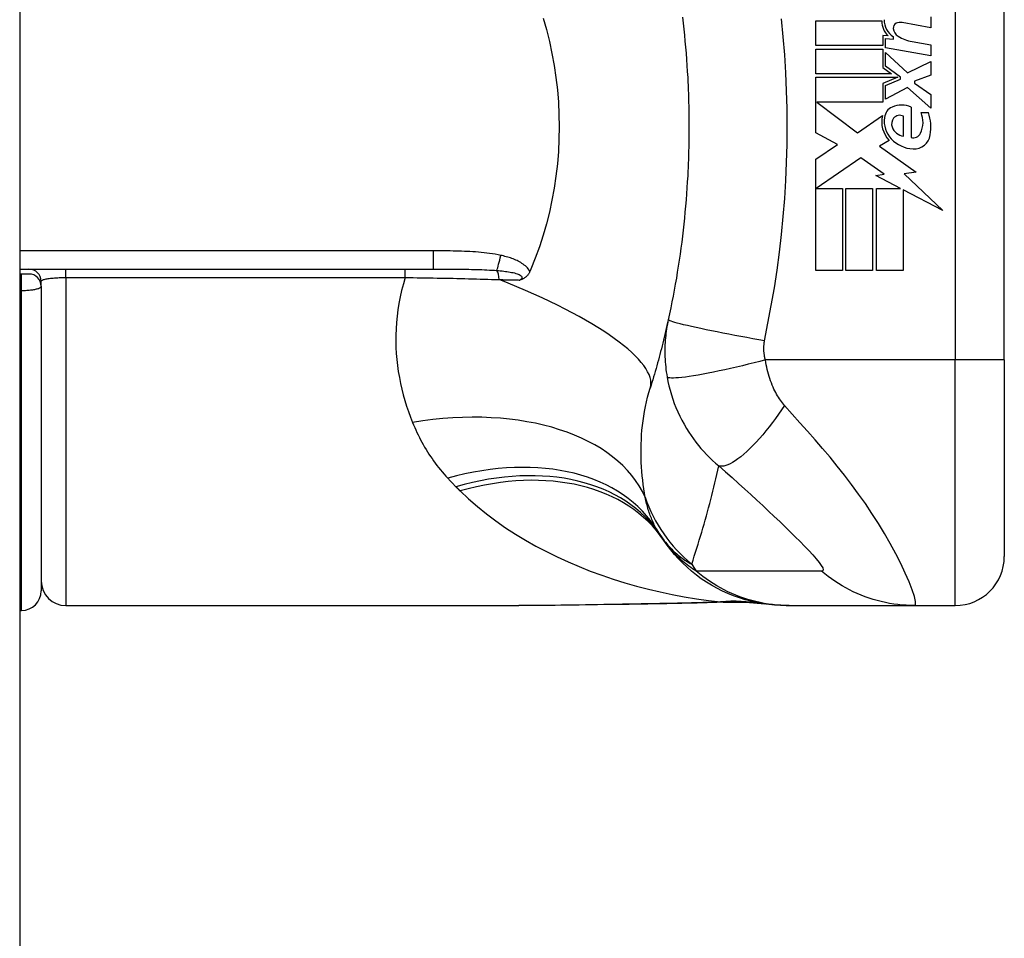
# Model space of a CAD drawing. Header units: inches. Extents: x 2.9 to 60.9, y 4.2 to 31.2.
# Tile 28 of 37: x 35.9 to 36.7, y 13.9 to 14.7. Entities that reach past the tile are written whole.
import ezdxf

# ---------------------------------------------------------------- set-up
doc = ezdxf.new("R2010")
doc.units = ezdxf.units.IN
doc.header["$MEASUREMENT"] = 0
doc.layers.add('Visible Edges(ANSI)', color=7, linetype='Continuous', lineweight=25)
doc.layers.add('Visible Tangent Edges(ANSI)', color=7, linetype='Continuous', lineweight=25)

msp = doc.modelspace()

# ---------------------------------------------------------------- linework, layer by layer
at = {"layer": 'Visible Edges(ANSI)'}
for p, q in [((35.90586, 23.43451), (35.90586, 11.72651)), ((36.69474, 14.3935), (36.69474, 14.76751)), ((36.63584, 14.66863), (36.63584, 14.65983)), ((36.54364, 14.66523), (36.59664, 14.66523)), ((36.54364, 14.64543), (36.54364, 14.66523)), ((36.63584, 14.65983), (36.61284, 14.66389)), ((36.59754, 14.65363), (36.59754, 14.64543)), ((36.60164, 14.65327), (36.59754, 14.65363)), ((36.59944, 14.65123), (36.60584, 14.65067)), ((36.59944, 14.64365), (36.59944, 14.65123)), ((36.60584, 14.65067), (36.60584, 14.65261)), ((36.59754, 14.64543), (36.54364, 14.64543)), ((36.54364, 14.64263), (36.59754, 14.64263)), ((36.54364, 14.62283), (36.54364, 14.64263)), ((36.59754, 14.64263), (36.59754, 14.62785)), ((36.63584, 14.63723), (36.59944, 14.64365)), ((36.62084, 14.64868), (36.63584, 14.64603)), ((36.63584, 14.64603), (36.63584, 14.63723)), ((36.59944, 14.63983), (36.61712, 14.62363)), ((36.59944, 14.62893), (36.59944, 14.63983)), ((36.59754, 14.62785), (36.60444, 14.62283)), ((36.61169, 14.62003), (36.59944, 14.62893)), ((36.61712, 14.62363), (36.63584, 14.63263)), ((36.63584, 14.63263), (36.63584, 14.62183)), ((36.60444, 14.62283), (36.54364, 14.62283)), ((36.54364, 14.62003), (36.60932, 14.62003)), ((36.54364, 14.57543), (36.54364, 14.62003)), ((36.60932, 14.62003), (36.59754, 14.61503)), ((36.59944, 14.61343), (36.61169, 14.61863)), ((36.61169, 14.61863), (36.61169, 14.62003)), ((36.63584, 14.62183), (36.62284, 14.61683)), ((36.59754, 14.61503), (36.59754, 14.60003)), ((36.59944, 14.60263), (36.59944, 14.61343)), ((36.61724, 14.61183), (36.59944, 14.60263)), ((36.63584, 14.59543), (36.61724, 14.61183)), ((36.62284, 14.61683), (36.62284, 14.61523)), ((36.62284, 14.61523), (36.63584, 14.60623)), ((36.63584, 14.60623), (36.63584, 14.59543)), ((36.54448, 14.60003), (36.57714, 14.57563)), ((36.59754, 14.60003), (36.54448, 14.60003)), ((36.62004, 14.59623), (36.62004, 14.57183)), ((36.57714, 14.57563), (36.59704, 14.58943)), ((36.61404, 14.57283), (36.61404, 14.58883)), ((36.62804, 14.59183), (36.63404, 14.59183)), ((36.56105, 14.56618), (36.54364, 14.57543)), ((36.54364, 14.55443), (36.56105, 14.56618)), ((36.60244, 14.56946), (36.59474, 14.56483)), ((36.59474, 14.56483), (36.62411, 14.54389)), ((36.57984, 14.55563), (36.54405, 14.53103)), ((36.59855, 14.54254), (36.57984, 14.55563)), ((36.54364, 14.46523), (36.54364, 14.55443)), ((36.59184, 14.54123), (36.59855, 14.54254)), ((36.61144, 14.53103), (36.59184, 14.54123)), ((36.62411, 14.54389), (36.61464, 14.54256)), ((36.61464, 14.54256), (36.64544, 14.51333)), ((36.54405, 14.53103), (36.56504, 14.53103)), ((36.56504, 14.53103), (36.56504, 14.46523)), ((36.56784, 14.53103), (36.58924, 14.53103)), ((36.56784, 14.46523), (36.56784, 14.53103)), ((36.58924, 14.53103), (36.58924, 14.46523)), ((36.59224, 14.53103), (36.61144, 14.53103)), ((36.59224, 14.46523), (36.59224, 14.53103)), ((36.61364, 14.52988), (36.61364, 14.46523)), ((36.64544, 14.51333), (36.61364, 14.52988)), ((35.90586, 14.46633), (36.23726, 14.46633)), ((35.90734, 14.4624), (35.90586, 14.4624)), ((35.91325, 14.4624), (35.90734, 14.4624)), ((36.56504, 14.46523), (36.54364, 14.46523)), ((36.58924, 14.46523), (36.56784, 14.46523)), ((36.61364, 14.46523), (36.59224, 14.46523)), ((35.92309, 14.45255), (35.92309, 14.45649)), ((35.92309, 14.45255), (35.92309, 14.20846)), ((36.69474, 14.3935), (36.69474, 14.23602)), ((35.90586, 14.19271), (35.90734, 14.19271)), ((35.94278, 14.19665), (36.30581, 14.19665)), ((36.51999, 14.19665), (36.52241, 14.19665)), ((36.52241, 14.19665), (36.62284, 14.19665)), ((36.62284, 14.19665), (36.65537, 14.19665))]:
    msp.add_line(p, q, dxfattribs=at)
at = {"layer": 'Visible Edges(ANSI)', "flags": 128}
for points in [[(36.32523, 14.66758), (36.3279, 14.65827), (36.33028, 14.64882), (36.33234, 14.63926), (36.3341, 14.62959), (36.33555, 14.61982), (36.33667, 14.61001), (36.33747, 14.60017), (36.33795, 14.59029), (36.33811, 14.5804), (36.33794, 14.57049), (36.33745, 14.56058), (36.33664, 14.55071), (36.33551, 14.54091), (36.33407, 14.53121), (36.33232, 14.52159), (36.33026, 14.51208), (36.32789, 14.50268), (36.32522, 14.4934), (36.32225, 14.48424), (36.31898, 14.47522), (36.31542, 14.46633)], [(36.43684, 14.66833), (36.43741, 14.66351), (36.43794, 14.65867), (36.43844, 14.65383), (36.43891, 14.64899), (36.43935, 14.64415), (36.43975, 14.6393), (36.44013, 14.63444), (36.44047, 14.62959), (36.44077, 14.62473), (36.44105, 14.61987)], [(36.44105, 14.61987), (36.44122, 14.61659), (36.44137, 14.61331), (36.44151, 14.61003), (36.44163, 14.60676), (36.44174, 14.60348), (36.44184, 14.6002), (36.44192, 14.59691), (36.44198, 14.59363), (36.44203, 14.59035), (36.44207, 14.58707), (36.44209, 14.58379), (36.4421, 14.58051), (36.44209, 14.57723), (36.44207, 14.57394), (36.44203, 14.57066), (36.44198, 14.56738), (36.44192, 14.5641), (36.44184, 14.56082), (36.44174, 14.55754), (36.44163, 14.55426), (36.44151, 14.55098), (36.44137, 14.5477), (36.44122, 14.54443), (36.44105, 14.54115)], [(36.44105, 14.54115), (36.44077, 14.53629), (36.44047, 14.53143), (36.44013, 14.52657), (36.43975, 14.52172), (36.43935, 14.51687), (36.43891, 14.51202), (36.43844, 14.50718), (36.43794, 14.50234), (36.43741, 14.49751), (36.43684, 14.49268), (36.43625, 14.48786), (36.43561, 14.48304), (36.43495, 14.47823), (36.43426, 14.47342), (36.43353, 14.46862), (36.43277, 14.46383), (36.43198, 14.45904), (36.43115, 14.45426), (36.43029, 14.44949), (36.4294, 14.44472), (36.42848, 14.43997), (36.42752, 14.43522), (36.42654, 14.43049), (36.42552, 14.42576)], [(36.31465, 14.46454), (36.31445, 14.46408), (36.31422, 14.46362), (36.31398, 14.46318), (36.31373, 14.46275), (36.31346, 14.46233), (36.31318, 14.46192), (36.31288, 14.46153), (36.31257, 14.46115), (36.31224, 14.46079), (36.31189, 14.46044), (36.31154, 14.46011), (36.31118, 14.4598), (36.31082, 14.45952), (36.31045, 14.45927), (36.31009, 14.45903), (36.30971, 14.45881), (36.30934, 14.45861), (36.30897, 14.45843), (36.30859, 14.45826), (36.30822, 14.4581), (36.30784, 14.45796), (36.30747, 14.45782), (36.30709, 14.45769), (36.3067, 14.45758)], [(36.31542, 14.46633), (36.31538, 14.46626), (36.31535, 14.46618), (36.31532, 14.46611), (36.31529, 14.46603), (36.31526, 14.46596), (36.31523, 14.46589), (36.3152, 14.46581), (36.31516, 14.46574), (36.31513, 14.46566), (36.3151, 14.46559), (36.31507, 14.46551), (36.31504, 14.46544), (36.31501, 14.46536), (36.31497, 14.46529), (36.31494, 14.46521), (36.31491, 14.46514), (36.31488, 14.46506), (36.31485, 14.46499), (36.31481, 14.46492), (36.31478, 14.46484), (36.31475, 14.46477), (36.31472, 14.46469), (36.31469, 14.46462), (36.31465, 14.46454)], [(36.42552, 14.42576), (36.42499, 14.42341), (36.42446, 14.42105), (36.42393, 14.41871), (36.42338, 14.41637), (36.42283, 14.41404), (36.42228, 14.41171), (36.42171, 14.40939), (36.42114, 14.40708), (36.42056, 14.40478), (36.41997, 14.40248), (36.41938, 14.40019), (36.41878, 14.3979), (36.41817, 14.39563), (36.41756, 14.39335), (36.41694, 14.39109), (36.41631, 14.38883), (36.41568, 14.38658), (36.41504, 14.38434), (36.41439, 14.3821), (36.41374, 14.37987), (36.41308, 14.37764), (36.41241, 14.37542), (36.41174, 14.37321), (36.41106, 14.37101)], [(36.51999, 14.19665), (36.51535, 14.19674), (36.51067, 14.19702), (36.50596, 14.19748), (36.50125, 14.19815), (36.49653, 14.199), (36.49182, 14.20006), (36.48714, 14.20131), (36.48249, 14.20276), (36.47789, 14.20441), (36.47336, 14.20625), (36.46889, 14.20828), (36.46451, 14.21049), (36.46022, 14.21289), (36.45604, 14.21546), (36.45198, 14.2182), (36.44804, 14.22109), (36.44425, 14.22413), (36.44059, 14.22732), (36.43709, 14.23063), (36.43374, 14.23407), (36.43056, 14.23761), (36.42754, 14.24125), (36.4247, 14.24498), (36.42203, 14.24878)], [(36.42439, 14.19811), (36.39421, 14.19763), (36.36433, 14.19715), (36.33482, 14.19679), (36.30581, 14.19665)], [(36.47249, 14.19945), (36.44869, 14.19861), (36.42439, 14.19811)], [(36.47249, 14.19945), (36.48767, 14.1994), (36.50279, 14.19791)]]:
    msp.add_lwpolyline(points, dxfattribs=at)
at = {"layer": 'Visible Edges(ANSI)'}
for centre, radius, start, end in [((36.61446, 14.66609), 0.016, 179.47765, 237.41137), ((36.61264, 14.6649), 0.016, 178.79525, 226.5849), ((36.60974, 14.65966), 0.004, 113.55712, 186.03001), ((36.61412, 14.66012), 0.0084, 186.03001, 237.59924), ((36.61142, 14.65581), 0.0082, 80, 113.55712), ((36.62623, 14.67921), 0.031, 237.59924, 260), ((36.60894, 14.58696), 0.01013, 113.84447, 175.08017), ((36.61244, 14.57904), 0.0188, 66.15553, 113.84447), ((36.61849, 14.58451), 0.022, 167.07905, 223.17854), ((36.61849, 14.58451), 0.01992, 170.40854, 224.16843), ((36.61173, 14.58265), 0.0073, 141.16516, 199.37968), ((36.611, 14.58324), 0.00637, 61.45471, 141.16516), ((36.60915, 14.58398), 0.02046, 334.67838, 22.56091), ((36.5954, 14.57977), 0.04048, 351.56052, 17.33425), ((36.61541, 14.58395), 0.0112, 199.37968, 262.99755), ((36.62186, 14.57797), 0.0064, 253.52609, 334.67838), ((36.62243, 14.57576), 0.01315, 266.56465, 351.56052), ((36.62323, 14.58912), 0.02654, 224.16843, 266.56465), ((35.91325, 14.45649), 0.00984, 0, 90), ((35.91325, 14.45255), 0.00984, 0, 90), ((36.51796, 14.31781), 0.11811, 211.30007, 213.52082), ((36.91454, 14.58051), 0.59381, 213.52082, 213.96213), ((36.65537, 14.23602), 0.03937, 270, 0), ((35.94278, 14.21633), 0.01969, 180, 270), ((35.90734, 14.20846), 0.01575, 270, 0)]:
    msp.add_arc(centre, radius, start, end, dxfattribs=at)
at = {"layer": 'Visible Tangent Edges(ANSI)'}
for p, q in [((36.65537, 14.76751), (36.65537, 14.3935)), ((36.23726, 14.48091), (35.90586, 14.48091)), ((36.23726, 14.48091), (36.23726, 14.46633)), ((35.90734, 14.44922), (35.90734, 14.4624)), ((35.94278, 14.45959), (35.94278, 14.46633)), ((36.21482, 14.45959), (36.21482, 14.46633)), ((35.94278, 14.45959), (36.21482, 14.45959)), ((35.94278, 14.45959), (35.94278, 14.19665)), ((35.90586, 14.44922), (35.90734, 14.44922)), ((35.90734, 14.19271), (35.90734, 14.44922)), ((36.65537, 14.3935), (36.5033, 14.3935)), ((36.69474, 14.3935), (36.65537, 14.3935)), ((36.65537, 14.19665), (36.65537, 14.3935))]:
    msp.add_line(p, q, dxfattribs=at)
at = {"layer": 'Visible Tangent Edges(ANSI)', "flags": 128}
for points in [[(36.50263, 14.40883), (36.50538, 14.42297), (36.50808, 14.43713), (36.51051, 14.45134), (36.51269, 14.46559), (36.5146, 14.47987), (36.51626, 14.49419), (36.51766, 14.50853), (36.51881, 14.5229), (36.5197, 14.53729), (36.52033, 14.55169), (36.52071, 14.56609), (36.52084, 14.58051), (36.52071, 14.59492), (36.52033, 14.60933), (36.5197, 14.62373), (36.51881, 14.63811), (36.51766, 14.65248), (36.51626, 14.66683)], [(36.29132, 14.47736), (36.28911, 14.47782), (36.28688, 14.47823), (36.28465, 14.47859), (36.28241, 14.47892), (36.28017, 14.47921), (36.27792, 14.47947), (36.27566, 14.47969), (36.27341, 14.47989), (36.27115, 14.48007), (36.26889, 14.48022), (36.26663, 14.48035), (36.26438, 14.48046), (36.26212, 14.48056), (36.25986, 14.48064), (36.2576, 14.4807), (36.25534, 14.48076), (36.25308, 14.4808), (36.25082, 14.48084), (36.24856, 14.48086), (36.2463, 14.48088), (36.24404, 14.4809), (36.24178, 14.48091), (36.23952, 14.48091), (36.23726, 14.48091)], [(36.31465, 14.46454), (36.31405, 14.46551), (36.31338, 14.46643), (36.31264, 14.46729), (36.31185, 14.46811), (36.31101, 14.46889), (36.31012, 14.46961), (36.30921, 14.47029), (36.30828, 14.47093), (36.30731, 14.47153), (36.30633, 14.47209), (36.30533, 14.47263), (36.30431, 14.47313), (36.30328, 14.4736), (36.30223, 14.47405), (36.30117, 14.47447), (36.3001, 14.47487), (36.29902, 14.47525), (36.29793, 14.47561), (36.29684, 14.47594), (36.29574, 14.47626), (36.29464, 14.47656), (36.29353, 14.47684), (36.29243, 14.47711), (36.29132, 14.47736)], [(36.23726, 14.46633), (36.23949, 14.46633), (36.24173, 14.46633), (36.24395, 14.46633), (36.24616, 14.46633), (36.24837, 14.46632), (36.25057, 14.46631), (36.25276, 14.4663), (36.25495, 14.46629), (36.25712, 14.46627), (36.25928, 14.46625), (36.26143, 14.46622), (36.26357, 14.46619), (36.2657, 14.46616), (36.26782, 14.46611), (36.26993, 14.46607), (36.27202, 14.46601), (36.2741, 14.46595), (36.27617, 14.46588), (36.27822, 14.4658), (36.28025, 14.4657), (36.28226, 14.4656), (36.28426, 14.46549), (36.28623, 14.46536), (36.28818, 14.46521)], [(36.28818, 14.46521), (36.28956, 14.4651), (36.29094, 14.46497), (36.2923, 14.46483), (36.29364, 14.46469), (36.29497, 14.46452), (36.29627, 14.46435), (36.29754, 14.46416), (36.29878, 14.46395), (36.29999, 14.46373), (36.30115, 14.46349), (36.30227, 14.46322), (36.30334, 14.46293), (36.30436, 14.46262), (36.3053, 14.46227), (36.30614, 14.46189), (36.30687, 14.46148), (36.30747, 14.46104), (36.3079, 14.46057), (36.30817, 14.46007), (36.30823, 14.45956), (36.3081, 14.45905), (36.30779, 14.45854), (36.30731, 14.45805), (36.3067, 14.45758)], [(35.90734, 14.44922), (35.9084, 14.44923), (35.90945, 14.44925), (35.9105, 14.44929), (35.91153, 14.44934), (35.91254, 14.44941), (35.91352, 14.44949), (35.91448, 14.44958), (35.9154, 14.44969), (35.91628, 14.4498), (35.91712, 14.44993), (35.91791, 14.45007), (35.91865, 14.45022), (35.91934, 14.45039), (35.91998, 14.45055), (35.92056, 14.45073), (35.92109, 14.45091), (35.92155, 14.4511), (35.92196, 14.4513), (35.9223, 14.4515), (35.92259, 14.45171), (35.92281, 14.45192), (35.92296, 14.45213), (35.92306, 14.45234), (35.92309, 14.45255)], [(35.92309, 14.45649), (35.92313, 14.4567), (35.92325, 14.45691), (35.92345, 14.45712), (35.92372, 14.45732), (35.92408, 14.45751), (35.92451, 14.4577), (35.92502, 14.45789), (35.9256, 14.45807), (35.92626, 14.45824), (35.92699, 14.4584), (35.92779, 14.45855), (35.92865, 14.4587), (35.92958, 14.45884), (35.93057, 14.45896), (35.93162, 14.45908), (35.93272, 14.45918), (35.93387, 14.45928), (35.93506, 14.45936), (35.93629, 14.45943), (35.93756, 14.45949), (35.93884, 14.45953), (35.94014, 14.45957), (35.94146, 14.45959), (35.94278, 14.45959)], [(36.21482, 14.45959), (36.21327, 14.45441), (36.2119, 14.44922), (36.21071, 14.44404), (36.2097, 14.43888), (36.20887, 14.43373), (36.2082, 14.42861), (36.20771, 14.42352), (36.20738, 14.41847), (36.2072, 14.41346), (36.20718, 14.40848), (36.20731, 14.40354), (36.20758, 14.39864), (36.208, 14.39378), (36.20855, 14.38896), (36.20923, 14.38418), (36.21004, 14.37945), (36.21098, 14.37477), (36.21204, 14.37014), (36.21321, 14.36555), (36.21449, 14.36103), (36.21587, 14.35655), (36.21736, 14.35214), (36.21895, 14.34778), (36.22063, 14.34349)], [(36.21482, 14.45959), (36.21802, 14.45955), (36.22123, 14.4595), (36.22444, 14.45946), (36.22764, 14.45941), (36.23084, 14.45935), (36.23404, 14.4593), (36.23723, 14.45924), (36.24042, 14.45918), (36.24359, 14.45912), (36.24676, 14.45906), (36.24992, 14.45899), (36.25307, 14.45893), (36.25621, 14.45886), (36.25934, 14.45878), (36.26246, 14.45871), (36.26556, 14.45863), (36.26866, 14.45855), (36.27175, 14.45847), (36.27482, 14.45838), (36.27788, 14.45829), (36.28092, 14.4582), (36.28395, 14.45811), (36.28696, 14.45802), (36.28996, 14.45792)], [(36.28996, 14.45792), (36.29067, 14.4579), (36.29137, 14.45789), (36.29207, 14.45787), (36.29278, 14.45786), (36.29348, 14.45785), (36.29418, 14.45783), (36.29489, 14.45782), (36.29559, 14.4578), (36.29629, 14.45779), (36.29699, 14.45777), (36.29769, 14.45776), (36.29839, 14.45774), (36.29908, 14.45773), (36.29978, 14.45772), (36.30048, 14.4577), (36.30117, 14.45769), (36.30187, 14.45767), (36.30256, 14.45766), (36.30325, 14.45765), (36.30394, 14.45763), (36.30464, 14.45762), (36.30533, 14.4576), (36.30602, 14.45759), (36.3067, 14.45758)], [(36.42552, 14.42576), (36.42514, 14.42396), (36.42478, 14.42215), (36.42446, 14.42034), (36.42416, 14.41851), (36.42389, 14.41668), (36.42365, 14.41484), (36.42344, 14.413), (36.42326, 14.41115), (36.4231, 14.40929), (36.42298, 14.40743), (36.42288, 14.40557), (36.42282, 14.4037), (36.42278, 14.40181), (36.42277, 14.39991), (36.4228, 14.39799), (36.42285, 14.39604), (36.42294, 14.39405), (36.42307, 14.392), (36.42324, 14.38995), (36.42343, 14.38795), (36.42366, 14.38593), (36.42393, 14.3839), (36.42424, 14.38183), (36.42459, 14.37976)], [(36.50263, 14.40883), (36.498, 14.40965), (36.49328, 14.4105), (36.48849, 14.41138), (36.48367, 14.41227), (36.47885, 14.41318), (36.47405, 14.4141), (36.46931, 14.41502), (36.46468, 14.41594), (36.46017, 14.41686), (36.45584, 14.41775), (36.45171, 14.41862), (36.44782, 14.41947), (36.44419, 14.42028), (36.44085, 14.42104), (36.43782, 14.42176), (36.43511, 14.42244), (36.43275, 14.42305), (36.43072, 14.42361), (36.42904, 14.42412), (36.4277, 14.42456), (36.42669, 14.42495), (36.426, 14.42528), (36.42561, 14.42555), (36.42552, 14.42576)], [(36.5033, 14.3935), (36.50313, 14.39417), (36.50297, 14.39484), (36.50283, 14.39551), (36.5027, 14.39617), (36.50259, 14.39683), (36.50249, 14.3975), (36.50239, 14.39818), (36.50232, 14.39883), (36.50225, 14.39948), (36.5022, 14.40012), (36.50216, 14.40075), (36.50213, 14.40138), (36.50211, 14.40201), (36.5021, 14.40263), (36.50211, 14.40326), (36.50212, 14.40388), (36.50215, 14.40451), (36.50218, 14.40513), (36.50223, 14.40575), (36.50229, 14.40637), (36.50236, 14.40699), (36.50244, 14.4076), (36.50253, 14.40822), (36.50263, 14.40883)], [(36.5033, 14.3935), (36.4988, 14.39234), (36.49422, 14.39118), (36.48957, 14.39003), (36.48487, 14.3889), (36.48017, 14.38779), (36.47548, 14.38671), (36.47084, 14.38568), (36.46628, 14.3847), (36.46183, 14.38378), (36.45753, 14.38292), (36.4534, 14.38214), (36.44948, 14.38143), (36.4458, 14.38081), (36.44236, 14.38027), (36.43921, 14.37983), (36.43635, 14.37948), (36.4338, 14.37922), (36.43155, 14.37905), (36.42963, 14.37897), (36.42802, 14.37897), (36.42672, 14.37906), (36.42572, 14.37922), (36.42502, 14.37946), (36.42459, 14.37976)], [(36.5187, 14.35704), (36.51783, 14.35804), (36.51698, 14.35909), (36.51614, 14.36017), (36.51533, 14.36128), (36.51454, 14.36243), (36.51377, 14.36361), (36.51302, 14.36483), (36.51229, 14.36608), (36.51158, 14.36736), (36.51088, 14.36869), (36.5102, 14.37008), (36.50949, 14.37164), (36.50878, 14.37334), (36.5081, 14.37506), (36.50747, 14.37678), (36.50687, 14.37853), (36.5063, 14.38033), (36.50576, 14.38215), (36.50526, 14.384), (36.50479, 14.38587), (36.50436, 14.38776), (36.50397, 14.38966), (36.50361, 14.39158), (36.5033, 14.3935)], [(36.42459, 14.37976), (36.42527, 14.37623), (36.42607, 14.3727), (36.42697, 14.36917), (36.42799, 14.36566), (36.42911, 14.36218), (36.43035, 14.35872), (36.43169, 14.35529), (36.43315, 14.3519), (36.4347, 14.34856), (36.43636, 14.34526), (36.43815, 14.34196), (36.44007, 14.33867), (36.44198, 14.33562), (36.44382, 14.33287), (36.44569, 14.33022), (36.44763, 14.32762), (36.44964, 14.32507), (36.45173, 14.32257), (36.4539, 14.32011), (36.45615, 14.3177), (36.45849, 14.31534), (36.46091, 14.31301), (36.46342, 14.31074), (36.46602, 14.30852)], [(36.40701, 14.2835), (36.40644, 14.28685), (36.40592, 14.29024), (36.40545, 14.29368), (36.40503, 14.29715), (36.40466, 14.30066), (36.40435, 14.3042), (36.40409, 14.30777), (36.4039, 14.31137), (36.40377, 14.31499), (36.4037, 14.31864), (36.4037, 14.32231), (36.40378, 14.32601), (36.40393, 14.32972), (36.40415, 14.33345), (36.40445, 14.3372), (36.40484, 14.34097), (36.4053, 14.34475), (36.40586, 14.34854), (36.4065, 14.35232), (36.40723, 14.35609), (36.40805, 14.35986), (36.40896, 14.3636), (36.40996, 14.36732), (36.41106, 14.37101)], [(36.5187, 14.35704), (36.51635, 14.35355), (36.51393, 14.35009), (36.51145, 14.34665), (36.50893, 14.34326), (36.50636, 14.33994), (36.50377, 14.3367), (36.50117, 14.33356), (36.49856, 14.33055), (36.49597, 14.32768), (36.49339, 14.32496), (36.49086, 14.32241), (36.48837, 14.32005), (36.48594, 14.31789), (36.48359, 14.31593), (36.48133, 14.31419), (36.47916, 14.31268), (36.47709, 14.31139), (36.47514, 14.31032), (36.4733, 14.30948), (36.47159, 14.30887), (36.47, 14.30847), (36.46854, 14.30829), (36.46722, 14.3083), (36.46602, 14.30852)], [(36.62284, 14.19665), (36.62366, 14.19747), (36.62359, 14.19995), (36.62266, 14.20395), (36.62093, 14.20924), (36.61846, 14.21559), (36.61538, 14.22269), (36.61179, 14.23031), (36.60777, 14.23824), (36.60341, 14.24632), (36.59874, 14.25444), (36.59384, 14.26251), (36.58873, 14.2705), (36.58344, 14.27836), (36.578, 14.28607), (36.57243, 14.29363), (36.56675, 14.30105), (36.56096, 14.30833), (36.55509, 14.31548), (36.54915, 14.32253), (36.54316, 14.32947), (36.53712, 14.33635), (36.53102, 14.34324), (36.52485, 14.35016), (36.5187, 14.35704)], [(36.22063, 14.34349), (36.22147, 14.34145), (36.22234, 14.33943), (36.22324, 14.33741), (36.22416, 14.33541), (36.22512, 14.33343), (36.2261, 14.33146), (36.22712, 14.32951), (36.22816, 14.32757), (36.22923, 14.32564), (36.23032, 14.32373), (36.23145, 14.32184), (36.23261, 14.31996), (36.23379, 14.3181), (36.23501, 14.31626), (36.23626, 14.31442), (36.23753, 14.31261), (36.23884, 14.31081), (36.24018, 14.30903), (36.24154, 14.30726), (36.24294, 14.30552), (36.24437, 14.30378), (36.24583, 14.30207), (36.24731, 14.30037), (36.24883, 14.2987)], [(36.44428, 14.22989), (36.44533, 14.23305), (36.44637, 14.23622), (36.44739, 14.2394), (36.44841, 14.24259), (36.44941, 14.24578), (36.45039, 14.24899), (36.45137, 14.25221), (36.45233, 14.25544), (36.45328, 14.25868), (36.45422, 14.26193), (36.45515, 14.26519), (36.45606, 14.26847), (36.45696, 14.27175), (36.45785, 14.27504), (36.45872, 14.27834), (36.45958, 14.28165), (36.46043, 14.28497), (36.46127, 14.2883), (36.46209, 14.29165), (36.46291, 14.295), (36.4637, 14.29836), (36.46449, 14.30174), (36.46526, 14.30512), (36.46602, 14.30852)], [(36.46602, 14.30852), (36.47134, 14.30384), (36.47661, 14.29917), (36.48175, 14.29457), (36.48677, 14.29004), (36.49169, 14.28556), (36.49652, 14.28113), (36.50126, 14.27674), (36.50589, 14.27242), (36.51041, 14.26816), (36.51482, 14.26397), (36.51911, 14.25984), (36.52326, 14.2558), (36.52726, 14.25184), (36.53109, 14.24799), (36.53472, 14.24426), (36.53811, 14.24068), (36.54121, 14.23729), (36.54396, 14.23413), (36.54628, 14.23128), (36.54807, 14.2288), (36.54923, 14.22679), (36.5497, 14.22531), (36.54942, 14.22444), (36.54837, 14.22419)], [(36.24883, 14.2987), (36.2491, 14.29841), (36.24937, 14.29812), (36.24964, 14.29783), (36.2499, 14.29754), (36.25017, 14.29726), (36.25044, 14.29697), (36.25071, 14.29668), (36.25098, 14.2964), (36.25125, 14.29611), (36.25152, 14.29583), (36.25179, 14.29554), (36.25207, 14.29526), (36.25234, 14.29497), (36.25261, 14.29469), (36.25289, 14.29441), (36.25316, 14.29413), (36.25344, 14.29384), (36.25371, 14.29356), (36.25399, 14.29328), (36.25427, 14.293), (36.25454, 14.29272), (36.25482, 14.29244), (36.2551, 14.29216), (36.25538, 14.29188)], [(36.25538, 14.29188), (36.25552, 14.29174), (36.25566, 14.2916), (36.2558, 14.29146), (36.25594, 14.29132), (36.25608, 14.29118), (36.25622, 14.29104), (36.25636, 14.2909), (36.2565, 14.29076), (36.25665, 14.29062), (36.25679, 14.29048), (36.25693, 14.29034), (36.25707, 14.2902), (36.25721, 14.29006), (36.25735, 14.28992), (36.25749, 14.28979), (36.25763, 14.28965), (36.25777, 14.28951), (36.25791, 14.28937), (36.25806, 14.28923), (36.2582, 14.28909), (36.25834, 14.28895), (36.25848, 14.28881), (36.25862, 14.28867), (36.25876, 14.28854)], [(36.25876, 14.28854), (36.26553, 14.28215), (36.27257, 14.27602), (36.27986, 14.27012), (36.28738, 14.26448), (36.29512, 14.25907), (36.30305, 14.25391), (36.31116, 14.24899), (36.31944, 14.24431), (36.32787, 14.23987), (36.33645, 14.23565), (36.34519, 14.23165), (36.35406, 14.22788), (36.36305, 14.22433), (36.37216, 14.22101), (36.38137, 14.2179), (36.39068, 14.215), (36.40008, 14.21233), (36.40955, 14.20987), (36.41909, 14.20762), (36.42868, 14.20559), (36.43832, 14.20377), (36.448, 14.20216), (36.4577, 14.20076), (36.46743, 14.19957)], [(36.41704, 14.25645), (36.41647, 14.2574), (36.41591, 14.25837), (36.41537, 14.25935), (36.41484, 14.26035), (36.41432, 14.26137), (36.41382, 14.2624), (36.41333, 14.26344), (36.41285, 14.2645), (36.41239, 14.26557), (36.41194, 14.26666), (36.4115, 14.26777), (36.41108, 14.26889), (36.41067, 14.27002), (36.41027, 14.27117), (36.40989, 14.27233), (36.40951, 14.27351), (36.40916, 14.27471), (36.40881, 14.27592), (36.40848, 14.27715), (36.40816, 14.27839), (36.40785, 14.27964), (36.40756, 14.28091), (36.40728, 14.2822), (36.40701, 14.2835)], [(36.41949, 14.25258), (36.42042, 14.25122), (36.42136, 14.2499), (36.42231, 14.24862), (36.42327, 14.24739), (36.42425, 14.24619), (36.42523, 14.24504), (36.42623, 14.24393), (36.42724, 14.24285), (36.42825, 14.24181), (36.42928, 14.24081), (36.43031, 14.23984), (36.43135, 14.2389), (36.4324, 14.23799), (36.43345, 14.23711), (36.43451, 14.23626), (36.43557, 14.23545), (36.43665, 14.23466), (36.43772, 14.2339), (36.4388, 14.23317), (36.43989, 14.23246), (36.44098, 14.23178), (36.44208, 14.23112), (36.44318, 14.23049), (36.44428, 14.22989)], [(36.44786, 14.22422), (36.44635, 14.22521), (36.44488, 14.2262), (36.44347, 14.2272), (36.44209, 14.2282), (36.44076, 14.2292), (36.43947, 14.23021), (36.43822, 14.23121), (36.43701, 14.23223), (36.43584, 14.23324), (36.4347, 14.23426), (36.43359, 14.23528), (36.43252, 14.2363), (36.43149, 14.23733), (36.43048, 14.23835), (36.42951, 14.23938), (36.42857, 14.24042), (36.42766, 14.24145), (36.42677, 14.24249), (36.42592, 14.24353), (36.42509, 14.24457), (36.42428, 14.24562), (36.42351, 14.24667), (36.42276, 14.24772), (36.42203, 14.24878)], [(36.52241, 14.19665), (36.5191, 14.1967), (36.51577, 14.19684), (36.51244, 14.19709), (36.5091, 14.19743), (36.50576, 14.19787), (36.50243, 14.19841), (36.4991, 14.19905), (36.49579, 14.1998), (36.49249, 14.20064), (36.48922, 14.20158), (36.48597, 14.20262), (36.48275, 14.20375), (36.47956, 14.20499), (36.47642, 14.20631), (36.47331, 14.20773), (36.47025, 14.20924), (36.46725, 14.21083), (36.46429, 14.21251), (36.46139, 14.21428), (36.45855, 14.21612), (36.45578, 14.21804), (36.45307, 14.22003), (36.45043, 14.22209), (36.44786, 14.22422)], [(36.54837, 14.22419), (36.54416, 14.22422), (36.53997, 14.22422), (36.53577, 14.22422), (36.53159, 14.22422), (36.52741, 14.22422), (36.52322, 14.22422), (36.51904, 14.22422), (36.51485, 14.22422), (36.51066, 14.22422), (36.50648, 14.22422), (36.50229, 14.22422), (36.49811, 14.22422), (36.49392, 14.22422), (36.48974, 14.22422), (36.48555, 14.22422), (36.48136, 14.22422), (36.47718, 14.22422), (36.47299, 14.22422), (36.46881, 14.22422), (36.46462, 14.22422), (36.46044, 14.22422), (36.45626, 14.22422), (36.45206, 14.22422), (36.44786, 14.22422)], [(36.62284, 14.19665), (36.61952, 14.1967), (36.61619, 14.19684), (36.61286, 14.19708), (36.60952, 14.19743), (36.60618, 14.19787), (36.60284, 14.19841), (36.59952, 14.19905), (36.5962, 14.19979), (36.59291, 14.20063), (36.58964, 14.20157), (36.58639, 14.20261), (36.58317, 14.20375), (36.57999, 14.20498), (36.57685, 14.2063), (36.57375, 14.20772), (36.5707, 14.20922), (36.5677, 14.21082), (36.56475, 14.2125), (36.56186, 14.21426), (36.55903, 14.2161), (36.55626, 14.21801), (36.55356, 14.22), (36.55093, 14.22206), (36.54837, 14.22419)], [(36.4238, 14.19827), (36.41877, 14.19819), (36.41375, 14.1981), (36.40873, 14.19801), (36.40372, 14.19792), (36.39873, 14.19783), (36.39374, 14.19774), (36.38876, 14.19765), (36.38379, 14.19756), (36.37883, 14.19747), (36.37387, 14.19739), (36.36893, 14.1973), (36.364, 14.19722), (36.35909, 14.19714), (36.35418, 14.19707), (36.34928, 14.197), (36.3444, 14.19693), (36.33953, 14.19687), (36.33467, 14.19682), (36.32982, 14.19677), (36.32499, 14.19673), (36.32018, 14.19669), (36.31537, 14.19667), (36.31058, 14.19665), (36.30581, 14.19665)], [(36.46743, 14.19957), (36.46565, 14.19949), (36.46387, 14.19941), (36.46208, 14.19933), (36.46029, 14.19926), (36.4585, 14.19919), (36.4567, 14.19912), (36.4549, 14.19906), (36.45309, 14.199), (36.45128, 14.19893), (36.44947, 14.19888), (36.44766, 14.19882), (36.44584, 14.19877), (36.44402, 14.19871), (36.44219, 14.19866), (36.44036, 14.19862), (36.43853, 14.19857), (36.4367, 14.19853), (36.43487, 14.19849), (36.43303, 14.19845), (36.43119, 14.19841), (36.42934, 14.19837), (36.4275, 14.19834), (36.42565, 14.1983), (36.4238, 14.19827)], [(36.42439, 14.19811), (36.42436, 14.19811), (36.42434, 14.19811), (36.42431, 14.19811), (36.42429, 14.19811), (36.42426, 14.19811), (36.42424, 14.19812), (36.42421, 14.19812), (36.42419, 14.19813), (36.42416, 14.19813), (36.42414, 14.19814), (36.42412, 14.19814), (36.42409, 14.19815), (36.42407, 14.19816), (36.42404, 14.19816), (36.42402, 14.19817), (36.42399, 14.19818), (36.42397, 14.19819), (36.42394, 14.1982), (36.42392, 14.19821), (36.4239, 14.19822), (36.42387, 14.19823), (36.42385, 14.19825), (36.42382, 14.19826), (36.4238, 14.19827)], [(36.46743, 14.19957), (36.4676, 14.19956), (36.46777, 14.19956), (36.46794, 14.19956), (36.4681, 14.19955), (36.46826, 14.19955), (36.46842, 14.19954), (36.46857, 14.19954), (36.46871, 14.19954), (36.46885, 14.19953), (36.46899, 14.19953), (36.46912, 14.19952), (36.46925, 14.19952), (36.46938, 14.19952), (36.46949, 14.19951), (36.46961, 14.19951), (36.46972, 14.1995), (36.46982, 14.1995), (36.46992, 14.1995), (36.47001, 14.19949), (36.4701, 14.19949), (36.47018, 14.19948), (36.47026, 14.19948), (36.47034, 14.19948), (36.4704, 14.19947)], [(36.4704, 14.19947), (36.47049, 14.19947), (36.47058, 14.19946), (36.47066, 14.19946), (36.47075, 14.19945), (36.47084, 14.19945), (36.47092, 14.19945), (36.47101, 14.19944), (36.4711, 14.19944), (36.47118, 14.19944), (36.47127, 14.19944), (36.47136, 14.19943), (36.47144, 14.19943), (36.47153, 14.19943), (36.47162, 14.19943), (36.47171, 14.19943), (36.47179, 14.19943), (36.47188, 14.19943), (36.47197, 14.19944), (36.47205, 14.19944), (36.47214, 14.19944), (36.47223, 14.19944), (36.47232, 14.19944), (36.4724, 14.19945), (36.47249, 14.19945)]]:
    msp.add_lwpolyline(points, dxfattribs=at)
at = {"layer": 'Visible Tangent Edges(ANSI)'}
msp.add_arc((36.81514, 14.45979), 0.43633, 211.79568, 212.67565, dxfattribs=at)
for centre, major_axis, ratio, start_param, end_param in [((36.29132, 14.48265), (-0.00402, -0.01927), 0.056853, 0.451678, 1.304606), ((36.28661, 14.45649), (0, 0.00984), 0.343453, 4.857789, 5.800686), ((36.22306, 14.4294), (0.18799, -0.05839), 0.249251, 0, 1.285379), ((36.22063, 14.22195), (0.19017, 0.05083), 0.604241, 0.09545, 1.410679), ((36.24883, 14.15418), (0.1682, 0.10227), 0.678602, 0, 1.179478), ((36.25538, 14.14387), (0.16411, 0.10871), 0.689059, 0, 1.142601), ((36.25876, 14.13881), (0.16327, 0.10997), 0.696909, 0, 1.131926), ((36.51884, 14.32043), (0.11201, -0.03746), 0.992002, 3.787137, 4.348938), ((36.46743, 14.00422), (0.03285, 0.19409), 0.802573, 0, 0.207855), ((36.47411, 14.00316), (0.02867, 0.19475), 0.91694, 0, 0.179726)]:
    msp.add_ellipse(centre, major_axis=major_axis, ratio=ratio, start_param=start_param, end_param=end_param, dxfattribs=at)

doc.saveas('drawing.dxf')
